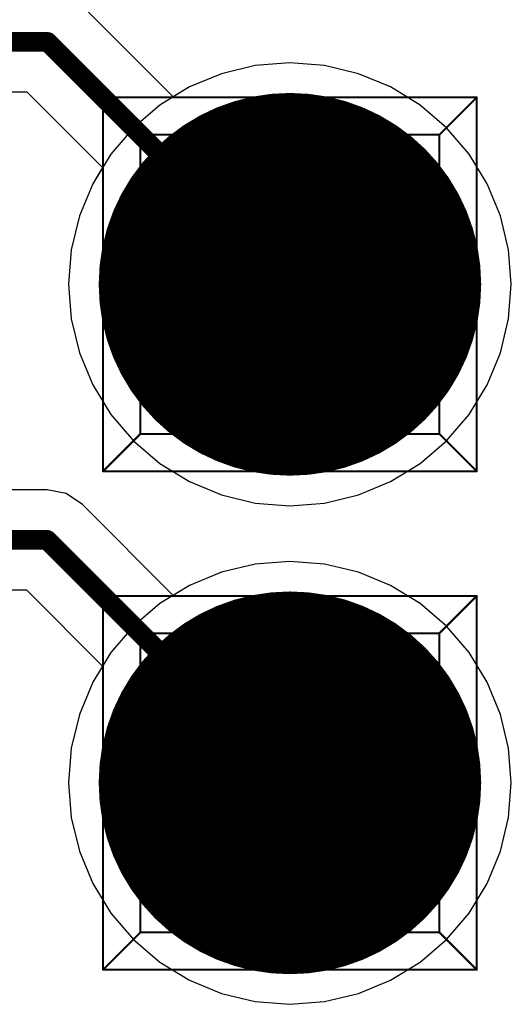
# Model space of a CAD drawing. Header units: millimetres. Extents: x 138 to 555, y 26 to 334.
# Tile 95 of 256: x 357.21 to 359.72, y 83.96 to 88.98. Entities that reach past the tile are written whole.
import ezdxf

# ---------------------------------------------------------------- set-up
doc = ezdxf.new("R2010")
doc.units = ezdxf.units.MM
for name, color, linetype in [('BottomLayer', 5, 'Continuous'), ('BottomSolder', 6, 'Continuous'), ('DrillDrawing', 1, 'Continuous'), ('Mechanical27', 56, 'Continuous'), ('MidLayer1', 16, 'Continuous'), ('MidLayer2', 76, 'Continuous'), ('MidLayer3', 90, 'Continuous'), ('MidLayer4', 156, 'Continuous'), ('MultiLayer', 9, 'Continuous'), ('PadHoleLayer', 156, 'Continuous'), ('TopLayer', 1, 'Continuous'), ('TopSolder', 216, 'Continuous')]:
    doc.layers.add(name, color=color, linetype=linetype)

# ---------------------------------------------------------------- blocks, each defined once
blk = doc.blocks.new('CON_SAMTEC_TSW_120_07_G_D_933')
at = {"layer": 'BottomLayer', "const_width": 0.925}
for points in [[(-9.3525, -1.27, 1), (-8.4275, -1.27, 1)], [(-6.8125, -1.27, 1), (-5.8875, -1.27, 1)]]:
    blk.add_lwpolyline(points, format="xyb", close=True, dxfattribs=at)
at = {"layer": 'BottomSolder', "const_width": 0.975}
for points in [[(-9.3775, -1.27, 1), (-8.4025, -1.27, 1)], [(-6.8375, -1.27, 1), (-5.8625, -1.27, 1)]]:
    blk.add_lwpolyline(points, format="xyb", close=True, dxfattribs=at)
at = {"layer": 'Mechanical27', "const_width": 0.01}
for points in [[(-9.8425, -0.3175), (-9.8425, -2.2225)], [(-9.8425, -0.3175), (-7.9375, -0.3175)], [(-9.8425, -0.3175), (-9.652, -0.508)], [(-7.9375, -0.3175), (-8.128, -0.508)], [(-7.9375, -0.3175), (-7.9375, -2.2225)], [(-7.3025, -0.3175), (-7.3025, -2.2225)], [(-7.3025, -0.3175), (-5.3975, -0.3175)], [(-7.3025, -0.3175), (-7.112, -0.508)], [(-5.3975, -0.3175), (-5.588, -0.508)], [(-5.3975, -0.3175), (-5.3975, -2.2225)], [(-9.652, -0.508), (-8.128, -0.508)], [(-9.652, -0.508), (-9.652, -2.032)], [(-8.128, -0.508), (-8.128, -2.032)], [(-7.112, -0.508), (-5.588, -0.508)], [(-7.112, -0.508), (-7.112, -2.032)], [(-5.588, -0.508), (-5.588, -2.032)], [(-9.652, -2.032), (-9.8425, -2.2225)], [(-9.652, -2.032), (-8.128, -2.032)], [(-8.128, -2.032), (-7.9375, -2.2225)], [(-7.112, -2.032), (-7.3025, -2.2225)], [(-7.112, -2.032), (-5.588, -2.032)], [(-5.588, -2.032), (-5.3975, -2.2225)], [(-9.8425, -2.2225), (-7.9375, -2.2225)], [(-7.3025, -2.2225), (-5.3975, -2.2225)]]:
    blk.add_lwpolyline(points, dxfattribs=at)
at = {"layer": 'Mechanical27', "const_width": 0.005}
for points in [[(-9.845, -0.3175, 1), (-9.84, -0.3175, 1)], [(-9.845, -0.3175, 1), (-9.84, -0.3175, 1)], [(-9.845, -0.3175, 1), (-9.84, -0.3175, 1)], [(-7.94, -0.3175, 1), (-7.935, -0.3175, 1)], [(-7.94, -0.3175, 1), (-7.935, -0.3175, 1)], [(-7.94, -0.3175, 1), (-7.935, -0.3175, 1)], [(-7.305, -0.3175, 1), (-7.3, -0.3175, 1)], [(-7.305, -0.3175, 1), (-7.3, -0.3175, 1)], [(-7.305, -0.3175, 1), (-7.3, -0.3175, 1)], [(-5.4, -0.3175, 1), (-5.395, -0.3175, 1)], [(-5.4, -0.3175, 1), (-5.395, -0.3175, 1)], [(-5.4, -0.3175, 1), (-5.395, -0.3175, 1)], [(-9.6545, -0.508, 1), (-9.6495, -0.508, 1)], [(-9.6545, -0.508, 1), (-9.6495, -0.508, 1)], [(-9.6545, -0.508, 1), (-9.6495, -0.508, 1)], [(-8.1305, -0.508, 1), (-8.1255, -0.508, 1)], [(-8.1305, -0.508, 1), (-8.1255, -0.508, 1)], [(-8.1305, -0.508, 1), (-8.1255, -0.508, 1)], [(-7.1145, -0.508, 1), (-7.1095, -0.508, 1)], [(-7.1145, -0.508, 1), (-7.1095, -0.508, 1)], [(-7.1145, -0.508, 1), (-7.1095, -0.508, 1)], [(-5.5905, -0.508, 1), (-5.5855, -0.508, 1)], [(-5.5905, -0.508, 1), (-5.5855, -0.508, 1)], [(-5.5905, -0.508, 1), (-5.5855, -0.508, 1)], [(-9.6545, -2.032, 1), (-9.6495, -2.032, 1)], [(-9.6545, -2.032, 1), (-9.6495, -2.032, 1)], [(-9.6545, -2.032, 1), (-9.6495, -2.032, 1)], [(-8.1305, -2.032, 1), (-8.1255, -2.032, 1)], [(-8.1305, -2.032, 1), (-8.1255, -2.032, 1)], [(-8.1305, -2.032, 1), (-8.1255, -2.032, 1)], [(-7.1145, -2.032, 1), (-7.1095, -2.032, 1)], [(-7.1145, -2.032, 1), (-7.1095, -2.032, 1)], [(-7.1145, -2.032, 1), (-7.1095, -2.032, 1)], [(-5.5905, -2.032, 1), (-5.5855, -2.032, 1)], [(-5.5905, -2.032, 1), (-5.5855, -2.032, 1)], [(-5.5905, -2.032, 1), (-5.5855, -2.032, 1)], [(-9.845, -2.2225, 1), (-9.84, -2.2225, 1)], [(-9.845, -2.2225, 1), (-9.84, -2.2225, 1)], [(-9.845, -2.2225, 1), (-9.84, -2.2225, 1)], [(-7.94, -2.2225, 1), (-7.935, -2.2225, 1)], [(-7.94, -2.2225, 1), (-7.935, -2.2225, 1)], [(-7.94, -2.2225, 1), (-7.935, -2.2225, 1)], [(-7.305, -2.2225, 1), (-7.3, -2.2225, 1)], [(-7.305, -2.2225, 1), (-7.3, -2.2225, 1)], [(-7.305, -2.2225, 1), (-7.3, -2.2225, 1)], [(-5.4, -2.2225, 1), (-5.395, -2.2225, 1)], [(-5.4, -2.2225, 1), (-5.395, -2.2225, 1)], [(-5.4, -2.2225, 1), (-5.395, -2.2225, 1)]]:
    blk.add_lwpolyline(points, format="xyb", close=True, dxfattribs=at)
at = {"layer": 'MidLayer1', "const_width": 0.925}
for points in [[(-9.3525, -1.27, 1), (-8.4275, -1.27, 1)], [(-6.8125, -1.27, 1), (-5.8875, -1.27, 1)]]:
    blk.add_lwpolyline(points, format="xyb", close=True, dxfattribs=at)
at = {"layer": 'MidLayer2', "const_width": 0.925}
for points in [[(-9.3525, -1.27, 1), (-8.4275, -1.27, 1)], [(-6.8125, -1.27, 1), (-5.8875, -1.27, 1)]]:
    blk.add_lwpolyline(points, format="xyb", close=True, dxfattribs=at)
at = {"layer": 'MidLayer3', "const_width": 0.925}
for points in [[(-9.3525, -1.27, 1), (-8.4275, -1.27, 1)], [(-6.8125, -1.27, 1), (-5.8875, -1.27, 1)]]:
    blk.add_lwpolyline(points, format="xyb", close=True, dxfattribs=at)
at = {"layer": 'MidLayer4', "const_width": 0.925}
for points in [[(-9.3525, -1.27, 1), (-8.4275, -1.27, 1)], [(-6.8125, -1.27, 1), (-5.8875, -1.27, 1)]]:
    blk.add_lwpolyline(points, format="xyb", close=True, dxfattribs=at)
at = {"layer": 'MultiLayer', "const_width": 0.925}
for points in [[(-9.3525, -1.27, 1), (-8.4275, -1.27, 1)], [(-6.8125, -1.27, 1), (-5.8875, -1.27, 1)]]:
    blk.add_lwpolyline(points, format="xyb", close=True, dxfattribs=at)
at = {"layer": 'PadHoleLayer', "const_width": 0.5}
for points in [[(-9.14, -1.27, 1), (-8.64, -1.27, 1)], [(-6.6, -1.27, 1), (-6.1, -1.27, 1)]]:
    blk.add_lwpolyline(points, format="xyb", close=True, dxfattribs=at)
at = {"layer": 'TopLayer', "const_width": 0.925}
for points in [[(-9.3525, -1.27, 1), (-8.4275, -1.27, 1)], [(-6.8125, -1.27, 1), (-5.8875, -1.27, 1)]]:
    blk.add_lwpolyline(points, format="xyb", close=True, dxfattribs=at)
at = {"layer": 'TopSolder', "const_width": 0.975}
for points in [[(-9.3775, -1.27, 1), (-8.4025, -1.27, 1)], [(-6.8375, -1.27, 1), (-5.8625, -1.27, 1)]]:
    blk.add_lwpolyline(points, format="xyb", close=True, dxfattribs=at)

msp = doc.modelspace()

# ---------------------------------------------------------------- linework, layer by layer
at = {"layer": 'BottomLayer'}
for p, q in [((357.9959, 88.5875), (357.5356, 89.0477)), ((358.4139, 88.747), (358.2417, 88.7056)), ((358.5905, 88.7609), (358.4139, 88.747)), ((358.767, 88.747), (358.5905, 88.7609)), ((358.9392, 88.7056), (358.767, 88.747)), ((358.2417, 88.7056), (358.0781, 88.6379)), ((359.1028, 88.6379), (358.9392, 88.7056)), ((356.943, 88.6126), (357.2498, 88.6126)), ((357.2498, 88.6126), (357.6354, 88.227)), ((358.0781, 88.6379), (357.9959, 88.5875)), ((359.2538, 88.5453), (359.1028, 88.6379)), ((359.3884, 88.4303), (359.2538, 88.5453)), ((359.5034, 88.2957), (359.3884, 88.4303)), ((359.5959, 88.1447), (359.5034, 88.2957)), ((357.6354, 88.227), (357.585, 88.1447)), ((357.585, 88.1447), (357.5172, 87.9811)), ((359.6637, 87.9811), (359.5959, 88.1447)), ((357.5172, 87.9811), (357.4759, 87.8089)), ((359.705, 87.8089), (359.6637, 87.9811)), ((357.4759, 87.8089), (357.462, 87.6324)), ((359.7189, 87.6324), (359.705, 87.8089)), ((357.462, 87.6324), (357.4759, 87.4559)), ((359.705, 87.4559), (359.7189, 87.6324)), ((357.4759, 87.4559), (357.5172, 87.2837)), ((359.6637, 87.2837), (359.705, 87.4559)), ((357.5172, 87.2837), (357.585, 87.1201)), ((359.5959, 87.1201), (359.6637, 87.2837)), ((357.585, 87.1201), (357.6775, 86.9691)), ((359.5034, 86.9691), (359.5959, 87.1201)), ((357.6775, 86.9691), (357.7925, 86.8344)), ((359.3884, 86.8344), (359.5034, 86.9691)), ((357.7925, 86.8344), (357.9272, 86.7194)), ((359.2538, 86.7194), (359.3884, 86.8344)), ((357.9272, 86.7194), (358.0781, 86.6269)), ((359.1028, 86.6269), (359.2538, 86.7194)), ((358.0781, 86.6269), (358.2417, 86.5591)), ((358.9392, 86.5591), (359.1028, 86.6269)), ((357.3524, 86.5853), (356.8647, 86.5853)), ((357.4499, 86.5659), (357.3524, 86.5853)), ((357.5326, 86.5107), (357.4499, 86.5659)), ((358.2417, 86.5591), (358.4139, 86.5178)), ((358.767, 86.5178), (358.9392, 86.5591)), ((357.9959, 86.0475), (357.5326, 86.5107)), ((358.4139, 86.5178), (358.5905, 86.5039)), ((358.5905, 86.5039), (358.767, 86.5178)), ((358.4139, 86.207), (358.2417, 86.1656)), ((358.5905, 86.2209), (358.4139, 86.207)), ((358.767, 86.207), (358.5905, 86.2209)), ((358.9392, 86.1656), (358.767, 86.207)), ((358.2417, 86.1656), (358.0781, 86.0979)), ((359.1028, 86.0979), (358.9392, 86.1656)), ((358.0781, 86.0979), (357.9959, 86.0475)), ((359.2538, 86.0053), (359.1028, 86.0979)), ((356.8625, 86.0756), (357.2468, 86.0756)), ((357.2468, 86.0756), (357.6354, 85.687)), ((359.3884, 85.8903), (359.2538, 86.0053)), ((359.5034, 85.7557), (359.3884, 85.8903)), ((359.5959, 85.6047), (359.5034, 85.7557)), ((357.6354, 85.687), (357.585, 85.6047)), ((357.585, 85.6047), (357.5172, 85.4411)), ((359.6637, 85.4411), (359.5959, 85.6047)), ((357.5172, 85.4411), (357.4759, 85.2689)), ((359.705, 85.2689), (359.6637, 85.4411)), ((357.4759, 85.2689), (357.462, 85.0924)), ((359.7189, 85.0924), (359.705, 85.2689)), ((357.462, 85.0924), (357.4759, 84.9159)), ((359.705, 84.9159), (359.7189, 85.0924)), ((357.4759, 84.9159), (357.5172, 84.7437)), ((359.6637, 84.7437), (359.705, 84.9159)), ((357.5172, 84.7437), (357.585, 84.5801)), ((359.5959, 84.5801), (359.6637, 84.7437)), ((357.585, 84.5801), (357.6775, 84.4291)), ((359.5034, 84.4291), (359.5959, 84.5801)), ((357.6775, 84.4291), (357.7925, 84.2944)), ((359.3884, 84.2944), (359.5034, 84.4291)), ((357.7925, 84.2944), (357.9272, 84.1794)), ((359.2538, 84.1794), (359.3884, 84.2944)), ((357.9272, 84.1794), (358.0781, 84.0869)), ((359.1028, 84.0869), (359.2538, 84.1794)), ((358.0781, 84.0869), (358.2417, 84.0191)), ((358.9392, 84.0191), (359.1028, 84.0869)), ((358.2417, 84.0191), (358.4139, 83.9778)), ((358.767, 83.9778), (358.9392, 84.0191)), ((358.4139, 83.9778), (358.5905, 83.9639)), ((358.5905, 83.9639), (358.767, 83.9778))]:
    msp.add_line(p, q, dxfattribs=at)
at = {"layer": 'BottomLayer', "const_width": 0.1}
for points in [[(355.5558, 88.8674), (357.3554, 88.8674)], [(357.3554, 88.8674), (358.5905, 87.6324)], [(355.1694, 86.3304), (357.3524, 86.3304)], [(357.3524, 86.3304), (358.5905, 85.0924)]]:
    msp.add_lwpolyline(points, dxfattribs=at)
at = {"layer": 'BottomLayer', "const_width": 0.05}
for points in [[(357.3304, 88.8674, 1), (357.3804, 88.8674, 1)], [(357.3304, 88.8674, 1), (357.3804, 88.8674, 1)], [(358.5655, 87.6324, 1), (358.6155, 87.6324, 1)], [(357.3274, 86.3304, 1), (357.3774, 86.3304, 1)], [(357.3274, 86.3304, 1), (357.3774, 86.3304, 1)], [(358.5655, 85.0924, 1), (358.6155, 85.0924, 1)]]:
    msp.add_lwpolyline(points, format="xyb", close=True, dxfattribs=at)
at = {"layer": 'DrillDrawing', "const_width": 0.0508}
for points in [[(358.3365, 87.8864), (358.8445, 87.8864)], [(358.3365, 87.8864), (358.5905, 87.3784)], [(358.5905, 87.3784), (358.8445, 87.8864)], [(358.3365, 85.3464), (358.8445, 85.3464)], [(358.3365, 85.3464), (358.5905, 84.8384)], [(358.5905, 84.8384), (358.8445, 85.3464)]]:
    msp.add_lwpolyline(points, dxfattribs=at)
at = {"layer": 'DrillDrawing', "const_width": 0.0254}
for points in [[(358.3238, 87.8864, 1), (358.3492, 87.8864, 1)], [(358.3238, 87.8864, 1), (358.3492, 87.8864, 1)], [(358.8318, 87.8864, 1), (358.8572, 87.8864, 1)], [(358.8318, 87.8864, 1), (358.8572, 87.8864, 1)], [(358.5778, 87.3784, 1), (358.6032, 87.3784, 1)], [(358.5778, 87.3784, 1), (358.6032, 87.3784, 1)], [(358.3238, 85.3464, 1), (358.3492, 85.3464, 1)], [(358.3238, 85.3464, 1), (358.3492, 85.3464, 1)], [(358.8318, 85.3464, 1), (358.8572, 85.3464, 1)], [(358.8318, 85.3464, 1), (358.8572, 85.3464, 1)], [(358.5778, 84.8384, 1), (358.6032, 84.8384, 1)], [(358.5778, 84.8384, 1), (358.6032, 84.8384, 1)]]:
    msp.add_lwpolyline(points, format="xyb", close=True, dxfattribs=at)
at = {"layer": 'MidLayer1'}
for p, q in [((358.4139, 88.747), (358.2417, 88.7056)), ((358.5905, 88.7609), (358.4139, 88.747)), ((358.767, 88.747), (358.5905, 88.7609)), ((358.9392, 88.7056), (358.767, 88.747)), ((358.2417, 88.7056), (358.0781, 88.6379)), ((359.1028, 88.6379), (358.9392, 88.7056)), ((358.0781, 88.6379), (357.9272, 88.5453)), ((359.2538, 88.5453), (359.1028, 88.6379)), ((357.9272, 88.5453), (357.7925, 88.4303)), ((359.3884, 88.4303), (359.2538, 88.5453)), ((357.7925, 88.4303), (357.6775, 88.2957)), ((359.5034, 88.2957), (359.3884, 88.4303)), ((357.6775, 88.2957), (357.585, 88.1447)), ((359.5959, 88.1447), (359.5034, 88.2957)), ((357.585, 88.1447), (357.5172, 87.9811)), ((359.6637, 87.9811), (359.5959, 88.1447)), ((357.5172, 87.9811), (357.4759, 87.8089)), ((359.705, 87.8089), (359.6637, 87.9811)), ((357.4759, 87.8089), (357.462, 87.6324)), ((359.7189, 87.6324), (359.705, 87.8089)), ((357.462, 87.6324), (357.4759, 87.4559)), ((359.705, 87.4559), (359.7189, 87.6324)), ((357.4759, 87.4559), (357.5172, 87.2837)), ((359.6637, 87.2837), (359.705, 87.4559)), ((357.5172, 87.2837), (357.585, 87.1201)), ((359.5959, 87.1201), (359.6637, 87.2837)), ((357.585, 87.1201), (357.6775, 86.9691)), ((359.5034, 86.9691), (359.5959, 87.1201)), ((357.6775, 86.9691), (357.7925, 86.8344)), ((359.3884, 86.8344), (359.5034, 86.9691)), ((357.7925, 86.8344), (357.9272, 86.7194)), ((359.2538, 86.7194), (359.3884, 86.8344)), ((357.9272, 86.7194), (358.0781, 86.6269)), ((359.1028, 86.6269), (359.2538, 86.7194)), ((358.0781, 86.6269), (358.2417, 86.5591)), ((358.9392, 86.5591), (359.1028, 86.6269)), ((358.2417, 86.5591), (358.4139, 86.5178)), ((358.767, 86.5178), (358.9392, 86.5591)), ((358.4139, 86.5178), (358.5905, 86.5039)), ((358.5905, 86.5039), (358.767, 86.5178)), ((358.4139, 86.207), (358.2417, 86.1656)), ((358.5905, 86.2209), (358.4139, 86.207)), ((358.767, 86.207), (358.5905, 86.2209)), ((358.9392, 86.1656), (358.767, 86.207)), ((358.2417, 86.1656), (358.0781, 86.0979)), ((359.1028, 86.0979), (358.9392, 86.1656)), ((358.0781, 86.0979), (357.9272, 86.0053)), ((359.2538, 86.0053), (359.1028, 86.0979)), ((357.9272, 86.0053), (357.7925, 85.8903)), ((359.3884, 85.8903), (359.2538, 86.0053)), ((357.7925, 85.8903), (357.6775, 85.7557)), ((359.5034, 85.7557), (359.3884, 85.8903)), ((357.6775, 85.7557), (357.585, 85.6047)), ((359.5959, 85.6047), (359.5034, 85.7557)), ((357.585, 85.6047), (357.5172, 85.4411)), ((359.6637, 85.4411), (359.5959, 85.6047)), ((357.5172, 85.4411), (357.4759, 85.2689)), ((359.705, 85.2689), (359.6637, 85.4411)), ((357.4759, 85.2689), (357.462, 85.0924)), ((359.7189, 85.0924), (359.705, 85.2689)), ((357.462, 85.0924), (357.4759, 84.9159)), ((359.705, 84.9159), (359.7189, 85.0924)), ((357.4759, 84.9159), (357.5172, 84.7437)), ((359.6637, 84.7437), (359.705, 84.9159)), ((357.5172, 84.7437), (357.585, 84.5801)), ((359.5959, 84.5801), (359.6637, 84.7437)), ((357.585, 84.5801), (357.6775, 84.4291)), ((359.5034, 84.4291), (359.5959, 84.5801)), ((357.6775, 84.4291), (357.7925, 84.2944)), ((359.3884, 84.2944), (359.5034, 84.4291)), ((357.7925, 84.2944), (357.9272, 84.1794)), ((359.2538, 84.1794), (359.3884, 84.2944)), ((357.9272, 84.1794), (358.0781, 84.0869)), ((359.1028, 84.0869), (359.2538, 84.1794)), ((358.0781, 84.0869), (358.2417, 84.0191)), ((358.9392, 84.0191), (359.1028, 84.0869)), ((358.2417, 84.0191), (358.4139, 83.9778)), ((358.767, 83.9778), (358.9392, 84.0191)), ((358.4139, 83.9778), (358.5905, 83.9639)), ((358.5905, 83.9639), (358.767, 83.9778))]:
    msp.add_line(p, q, dxfattribs=at)
at = {"layer": 'MidLayer2'}
for p, q in [((358.4139, 88.747), (358.2417, 88.7056)), ((358.5905, 88.7609), (358.4139, 88.747)), ((358.767, 88.747), (358.5905, 88.7609)), ((358.9392, 88.7056), (358.767, 88.747)), ((358.2417, 88.7056), (358.0781, 88.6379)), ((359.1028, 88.6379), (358.9392, 88.7056)), ((358.0781, 88.6379), (357.9272, 88.5453)), ((359.2538, 88.5453), (359.1028, 88.6379)), ((357.9272, 88.5453), (357.7925, 88.4303)), ((359.3884, 88.4303), (359.2538, 88.5453)), ((357.7925, 88.4303), (357.6775, 88.2957)), ((359.5034, 88.2957), (359.3884, 88.4303)), ((357.6775, 88.2957), (357.585, 88.1447)), ((359.5959, 88.1447), (359.5034, 88.2957)), ((357.585, 88.1447), (357.5172, 87.9811)), ((359.6637, 87.9811), (359.5959, 88.1447)), ((357.5172, 87.9811), (357.4759, 87.8089)), ((359.705, 87.8089), (359.6637, 87.9811)), ((357.4759, 87.8089), (357.462, 87.6324)), ((359.7189, 87.6324), (359.705, 87.8089)), ((357.462, 87.6324), (357.4759, 87.4559)), ((359.705, 87.4559), (359.7189, 87.6324)), ((357.4759, 87.4559), (357.5172, 87.2837)), ((359.6637, 87.2837), (359.705, 87.4559)), ((357.5172, 87.2837), (357.585, 87.1201)), ((359.5959, 87.1201), (359.6637, 87.2837)), ((357.585, 87.1201), (357.6775, 86.9691)), ((359.5034, 86.9691), (359.5959, 87.1201)), ((357.6775, 86.9691), (357.7925, 86.8344)), ((359.3884, 86.8344), (359.5034, 86.9691)), ((357.7925, 86.8344), (357.9272, 86.7194)), ((359.2538, 86.7194), (359.3884, 86.8344)), ((357.9272, 86.7194), (358.0781, 86.6269)), ((359.1028, 86.6269), (359.2538, 86.7194)), ((358.0781, 86.6269), (358.2417, 86.5591)), ((358.9392, 86.5591), (359.1028, 86.6269)), ((358.2417, 86.5591), (358.4139, 86.5178)), ((358.767, 86.5178), (358.9392, 86.5591)), ((358.4139, 86.5178), (358.5905, 86.5039)), ((358.5905, 86.5039), (358.767, 86.5178)), ((358.4139, 86.207), (358.2417, 86.1656)), ((358.5905, 86.2209), (358.4139, 86.207)), ((358.767, 86.207), (358.5905, 86.2209)), ((358.9392, 86.1656), (358.767, 86.207)), ((358.2417, 86.1656), (358.0781, 86.0979)), ((359.1028, 86.0979), (358.9392, 86.1656)), ((358.0781, 86.0979), (357.9272, 86.0053)), ((359.2538, 86.0053), (359.1028, 86.0979)), ((357.9272, 86.0053), (357.7925, 85.8903)), ((359.3884, 85.8903), (359.2538, 86.0053)), ((357.7925, 85.8903), (357.6775, 85.7557)), ((359.5034, 85.7557), (359.3884, 85.8903)), ((357.6775, 85.7557), (357.585, 85.6047)), ((359.5959, 85.6047), (359.5034, 85.7557)), ((357.585, 85.6047), (357.5172, 85.4411)), ((359.6637, 85.4411), (359.5959, 85.6047)), ((357.5172, 85.4411), (357.4759, 85.2689)), ((359.705, 85.2689), (359.6637, 85.4411)), ((357.4759, 85.2689), (357.462, 85.0924)), ((359.7189, 85.0924), (359.705, 85.2689)), ((357.462, 85.0924), (357.4759, 84.9159)), ((359.705, 84.9159), (359.7189, 85.0924)), ((357.4759, 84.9159), (357.5172, 84.7437)), ((359.6637, 84.7437), (359.705, 84.9159)), ((357.5172, 84.7437), (357.585, 84.5801)), ((359.5959, 84.5801), (359.6637, 84.7437)), ((357.585, 84.5801), (357.6775, 84.4291)), ((359.5034, 84.4291), (359.5959, 84.5801)), ((357.6775, 84.4291), (357.7925, 84.2944)), ((359.3884, 84.2944), (359.5034, 84.4291)), ((357.7925, 84.2944), (357.9272, 84.1794)), ((359.2538, 84.1794), (359.3884, 84.2944)), ((357.9272, 84.1794), (358.0781, 84.0869)), ((359.1028, 84.0869), (359.2538, 84.1794)), ((358.0781, 84.0869), (358.2417, 84.0191)), ((358.9392, 84.0191), (359.1028, 84.0869)), ((358.2417, 84.0191), (358.4139, 83.9778)), ((358.767, 83.9778), (358.9392, 84.0191)), ((358.4139, 83.9778), (358.5905, 83.9639)), ((358.5905, 83.9639), (358.767, 83.9778))]:
    msp.add_line(p, q, dxfattribs=at)
at = {"layer": 'MidLayer3'}
for p, q in [((358.4139, 88.747), (358.2417, 88.7056)), ((358.5905, 88.7609), (358.4139, 88.747)), ((358.767, 88.747), (358.5905, 88.7609)), ((358.9392, 88.7056), (358.767, 88.747)), ((358.2417, 88.7056), (358.0781, 88.6379)), ((359.1028, 88.6379), (358.9392, 88.7056)), ((358.0781, 88.6379), (357.9272, 88.5453)), ((359.2538, 88.5453), (359.1028, 88.6379)), ((357.9272, 88.5453), (357.7925, 88.4303)), ((359.3884, 88.4303), (359.2538, 88.5453)), ((357.7925, 88.4303), (357.6775, 88.2957)), ((359.5034, 88.2957), (359.3884, 88.4303)), ((357.6775, 88.2957), (357.585, 88.1447)), ((359.5959, 88.1447), (359.5034, 88.2957)), ((357.585, 88.1447), (357.5172, 87.9811)), ((359.6637, 87.9811), (359.5959, 88.1447)), ((357.5172, 87.9811), (357.4759, 87.8089)), ((359.705, 87.8089), (359.6637, 87.9811)), ((357.4759, 87.8089), (357.462, 87.6324)), ((359.7189, 87.6324), (359.705, 87.8089)), ((357.462, 87.6324), (357.4759, 87.4559)), ((359.705, 87.4559), (359.7189, 87.6324)), ((357.4759, 87.4559), (357.5172, 87.2837)), ((359.6637, 87.2837), (359.705, 87.4559)), ((357.5172, 87.2837), (357.585, 87.1201)), ((359.5959, 87.1201), (359.6637, 87.2837)), ((357.585, 87.1201), (357.6775, 86.9691)), ((359.5034, 86.9691), (359.5959, 87.1201)), ((357.6775, 86.9691), (357.7925, 86.8344)), ((359.3884, 86.8344), (359.5034, 86.9691)), ((357.7925, 86.8344), (357.9272, 86.7194)), ((359.2538, 86.7194), (359.3884, 86.8344)), ((357.9272, 86.7194), (358.0781, 86.6269)), ((359.1028, 86.6269), (359.2538, 86.7194)), ((358.0781, 86.6269), (358.2417, 86.5591)), ((358.9392, 86.5591), (359.1028, 86.6269)), ((358.2417, 86.5591), (358.4139, 86.5178)), ((358.767, 86.5178), (358.9392, 86.5591)), ((358.4139, 86.5178), (358.5905, 86.5039)), ((358.5905, 86.5039), (358.767, 86.5178)), ((358.4139, 86.207), (358.2417, 86.1656)), ((358.5905, 86.2209), (358.4139, 86.207)), ((358.767, 86.207), (358.5905, 86.2209)), ((358.9392, 86.1656), (358.767, 86.207)), ((358.2417, 86.1656), (358.0781, 86.0979)), ((359.1028, 86.0979), (358.9392, 86.1656)), ((358.0781, 86.0979), (357.9272, 86.0053)), ((359.2538, 86.0053), (359.1028, 86.0979)), ((357.9272, 86.0053), (357.7925, 85.8903)), ((359.3884, 85.8903), (359.2538, 86.0053)), ((357.7925, 85.8903), (357.6775, 85.7557)), ((359.5034, 85.7557), (359.3884, 85.8903)), ((357.6775, 85.7557), (357.585, 85.6047)), ((359.5959, 85.6047), (359.5034, 85.7557)), ((357.585, 85.6047), (357.5172, 85.4411)), ((359.6637, 85.4411), (359.5959, 85.6047)), ((357.5172, 85.4411), (357.4759, 85.2689)), ((359.705, 85.2689), (359.6637, 85.4411)), ((357.4759, 85.2689), (357.462, 85.0924)), ((359.7189, 85.0924), (359.705, 85.2689)), ((357.462, 85.0924), (357.4759, 84.9159)), ((359.705, 84.9159), (359.7189, 85.0924)), ((357.4759, 84.9159), (357.5172, 84.7437)), ((359.6637, 84.7437), (359.705, 84.9159)), ((357.5172, 84.7437), (357.585, 84.5801)), ((359.5959, 84.5801), (359.6637, 84.7437)), ((357.585, 84.5801), (357.6775, 84.4291)), ((359.5034, 84.4291), (359.5959, 84.5801)), ((357.6775, 84.4291), (357.7925, 84.2944)), ((359.3884, 84.2944), (359.5034, 84.4291)), ((357.7925, 84.2944), (357.9272, 84.1794)), ((359.2538, 84.1794), (359.3884, 84.2944)), ((357.9272, 84.1794), (358.0781, 84.0869)), ((359.1028, 84.0869), (359.2538, 84.1794)), ((358.0781, 84.0869), (358.2417, 84.0191)), ((358.9392, 84.0191), (359.1028, 84.0869)), ((358.2417, 84.0191), (358.4139, 83.9778)), ((358.767, 83.9778), (358.9392, 84.0191)), ((358.4139, 83.9778), (358.5905, 83.9639)), ((358.5905, 83.9639), (358.767, 83.9778))]:
    msp.add_line(p, q, dxfattribs=at)
at = {"layer": 'MidLayer4'}
for p, q in [((358.4139, 88.747), (358.2417, 88.7056)), ((358.5905, 88.7609), (358.4139, 88.747)), ((358.767, 88.747), (358.5905, 88.7609)), ((358.9392, 88.7056), (358.767, 88.747)), ((358.2417, 88.7056), (358.0781, 88.6379)), ((359.1028, 88.6379), (358.9392, 88.7056)), ((358.0781, 88.6379), (357.9272, 88.5453)), ((359.2538, 88.5453), (359.1028, 88.6379)), ((357.9272, 88.5453), (357.7925, 88.4303)), ((359.3884, 88.4303), (359.2538, 88.5453)), ((357.7925, 88.4303), (357.6775, 88.2957)), ((359.5034, 88.2957), (359.3884, 88.4303)), ((357.6775, 88.2957), (357.585, 88.1447)), ((359.5959, 88.1447), (359.5034, 88.2957)), ((357.585, 88.1447), (357.5172, 87.9811)), ((359.6637, 87.9811), (359.5959, 88.1447)), ((357.5172, 87.9811), (357.4759, 87.8089)), ((359.705, 87.8089), (359.6637, 87.9811)), ((357.4759, 87.8089), (357.462, 87.6324)), ((359.7189, 87.6324), (359.705, 87.8089)), ((357.462, 87.6324), (357.4759, 87.4559)), ((359.705, 87.4559), (359.7189, 87.6324)), ((357.4759, 87.4559), (357.5172, 87.2837)), ((359.6637, 87.2837), (359.705, 87.4559)), ((357.5172, 87.2837), (357.585, 87.1201)), ((359.5959, 87.1201), (359.6637, 87.2837)), ((357.585, 87.1201), (357.6775, 86.9691)), ((359.5034, 86.9691), (359.5959, 87.1201)), ((357.6775, 86.9691), (357.7925, 86.8344)), ((359.3884, 86.8344), (359.5034, 86.9691)), ((357.7925, 86.8344), (357.9272, 86.7194)), ((359.2538, 86.7194), (359.3884, 86.8344)), ((357.9272, 86.7194), (358.0781, 86.6269)), ((359.1028, 86.6269), (359.2538, 86.7194)), ((358.0781, 86.6269), (358.2417, 86.5591)), ((358.9392, 86.5591), (359.1028, 86.6269)), ((358.2417, 86.5591), (358.4139, 86.5178)), ((358.767, 86.5178), (358.9392, 86.5591)), ((358.4139, 86.5178), (358.5905, 86.5039)), ((358.5905, 86.5039), (358.767, 86.5178)), ((358.4139, 86.207), (358.2417, 86.1656)), ((358.5905, 86.2209), (358.4139, 86.207)), ((358.767, 86.207), (358.5905, 86.2209)), ((358.9392, 86.1656), (358.767, 86.207)), ((358.2417, 86.1656), (358.0781, 86.0979)), ((359.1028, 86.0979), (358.9392, 86.1656)), ((358.0781, 86.0979), (357.9272, 86.0053)), ((359.2538, 86.0053), (359.1028, 86.0979)), ((357.9272, 86.0053), (357.7925, 85.8903)), ((359.3884, 85.8903), (359.2538, 86.0053)), ((357.7925, 85.8903), (357.6775, 85.7557)), ((359.5034, 85.7557), (359.3884, 85.8903)), ((357.6775, 85.7557), (357.585, 85.6047)), ((359.5959, 85.6047), (359.5034, 85.7557)), ((357.585, 85.6047), (357.5172, 85.4411)), ((359.6637, 85.4411), (359.5959, 85.6047)), ((357.5172, 85.4411), (357.4759, 85.2689)), ((359.705, 85.2689), (359.6637, 85.4411)), ((357.4759, 85.2689), (357.462, 85.0924)), ((359.7189, 85.0924), (359.705, 85.2689)), ((357.462, 85.0924), (357.4759, 84.9159)), ((359.705, 84.9159), (359.7189, 85.0924)), ((357.4759, 84.9159), (357.5172, 84.7437)), ((359.6637, 84.7437), (359.705, 84.9159)), ((357.5172, 84.7437), (357.585, 84.5801)), ((359.5959, 84.5801), (359.6637, 84.7437)), ((357.585, 84.5801), (357.6775, 84.4291)), ((359.5034, 84.4291), (359.5959, 84.5801)), ((357.6775, 84.4291), (357.7925, 84.2944)), ((359.3884, 84.2944), (359.5034, 84.4291)), ((357.7925, 84.2944), (357.9272, 84.1794)), ((359.2538, 84.1794), (359.3884, 84.2944)), ((357.9272, 84.1794), (358.0781, 84.0869)), ((359.1028, 84.0869), (359.2538, 84.1794)), ((358.0781, 84.0869), (358.2417, 84.0191)), ((358.9392, 84.0191), (359.1028, 84.0869)), ((358.2417, 84.0191), (358.4139, 83.9778)), ((358.767, 83.9778), (358.9392, 84.0191)), ((358.4139, 83.9778), (358.5905, 83.9639)), ((358.5905, 83.9639), (358.767, 83.9778))]:
    msp.add_line(p, q, dxfattribs=at)
at = {"layer": 'TopLayer'}
for p, q in [((358.4139, 88.747), (358.2417, 88.7056)), ((358.5905, 88.7609), (358.4139, 88.747)), ((358.767, 88.747), (358.5905, 88.7609)), ((358.9392, 88.7056), (358.767, 88.747)), ((358.2417, 88.7056), (358.0781, 88.6379)), ((359.1028, 88.6379), (358.9392, 88.7056)), ((358.0781, 88.6379), (357.9272, 88.5453)), ((359.2538, 88.5453), (359.1028, 88.6379)), ((357.9272, 88.5453), (357.7925, 88.4303)), ((359.3884, 88.4303), (359.2538, 88.5453)), ((357.7925, 88.4303), (357.6775, 88.2957)), ((359.5034, 88.2957), (359.3884, 88.4303)), ((357.6775, 88.2957), (357.585, 88.1447)), ((359.5959, 88.1447), (359.5034, 88.2957)), ((357.585, 88.1447), (357.5172, 87.9811)), ((359.6637, 87.9811), (359.5959, 88.1447)), ((357.5172, 87.9811), (357.4759, 87.8089)), ((359.705, 87.8089), (359.6637, 87.9811)), ((357.4759, 87.8089), (357.462, 87.6324)), ((359.7189, 87.6324), (359.705, 87.8089)), ((357.462, 87.6324), (357.4759, 87.4559)), ((359.705, 87.4559), (359.7189, 87.6324)), ((357.4759, 87.4559), (357.5172, 87.2837)), ((359.6637, 87.2837), (359.705, 87.4559)), ((357.5172, 87.2837), (357.585, 87.1201)), ((359.5959, 87.1201), (359.6637, 87.2837)), ((357.585, 87.1201), (357.6775, 86.9691)), ((359.5034, 86.9691), (359.5959, 87.1201)), ((357.6775, 86.9691), (357.7925, 86.8344)), ((359.3884, 86.8344), (359.5034, 86.9691)), ((357.7925, 86.8344), (357.9272, 86.7194)), ((359.2538, 86.7194), (359.3884, 86.8344)), ((357.9272, 86.7194), (358.0781, 86.6269)), ((359.1028, 86.6269), (359.2538, 86.7194)), ((358.0781, 86.6269), (358.2417, 86.5591)), ((358.9392, 86.5591), (359.1028, 86.6269)), ((358.2417, 86.5591), (358.4139, 86.5178)), ((358.767, 86.5178), (358.9392, 86.5591)), ((358.4139, 86.5178), (358.5905, 86.5039)), ((358.5905, 86.5039), (358.767, 86.5178)), ((358.4139, 86.207), (358.2417, 86.1656)), ((358.5905, 86.2209), (358.4139, 86.207)), ((358.767, 86.207), (358.5905, 86.2209)), ((358.9392, 86.1656), (358.767, 86.207)), ((358.2417, 86.1656), (358.0781, 86.0979)), ((359.1028, 86.0979), (358.9392, 86.1656)), ((358.0781, 86.0979), (357.9272, 86.0053)), ((359.2538, 86.0053), (359.1028, 86.0979)), ((357.9272, 86.0053), (357.7925, 85.8903)), ((359.3884, 85.8903), (359.2538, 86.0053)), ((357.7925, 85.8903), (357.6775, 85.7557)), ((359.5034, 85.7557), (359.3884, 85.8903)), ((357.6775, 85.7557), (357.585, 85.6047)), ((359.5959, 85.6047), (359.5034, 85.7557)), ((357.585, 85.6047), (357.5172, 85.4411)), ((359.6637, 85.4411), (359.5959, 85.6047)), ((357.5172, 85.4411), (357.4759, 85.2689)), ((359.705, 85.2689), (359.6637, 85.4411)), ((357.4759, 85.2689), (357.462, 85.0924)), ((359.7189, 85.0924), (359.705, 85.2689)), ((357.462, 85.0924), (357.4759, 84.9159)), ((359.705, 84.9159), (359.7189, 85.0924)), ((357.4759, 84.9159), (357.5172, 84.7437)), ((359.6637, 84.7437), (359.705, 84.9159)), ((357.5172, 84.7437), (357.585, 84.5801)), ((359.5959, 84.5801), (359.6637, 84.7437)), ((357.585, 84.5801), (357.6775, 84.4291)), ((359.5034, 84.4291), (359.5959, 84.5801)), ((357.6775, 84.4291), (357.7925, 84.2944)), ((359.3884, 84.2944), (359.5034, 84.4291)), ((357.7925, 84.2944), (357.9272, 84.1794)), ((359.2538, 84.1794), (359.3884, 84.2944)), ((357.9272, 84.1794), (358.0781, 84.0869)), ((359.1028, 84.0869), (359.2538, 84.1794)), ((358.0781, 84.0869), (358.2417, 84.0191)), ((358.9392, 84.0191), (359.1028, 84.0869)), ((358.2417, 84.0191), (358.4139, 83.9778)), ((358.767, 83.9778), (358.9392, 84.0191)), ((358.4139, 83.9778), (358.5905, 83.9639)), ((358.5905, 83.9639), (358.767, 83.9778))]:
    msp.add_line(p, q, dxfattribs=at)

# ---------------------------------------------------------------- block references
at = {"rotation": 90}
msp.add_blockref('CON_SAMTEC_TSW_120_07_G_D_933', (357.3205, 93.9824), dxfattribs=at)

doc.saveas('drawing.dxf')
